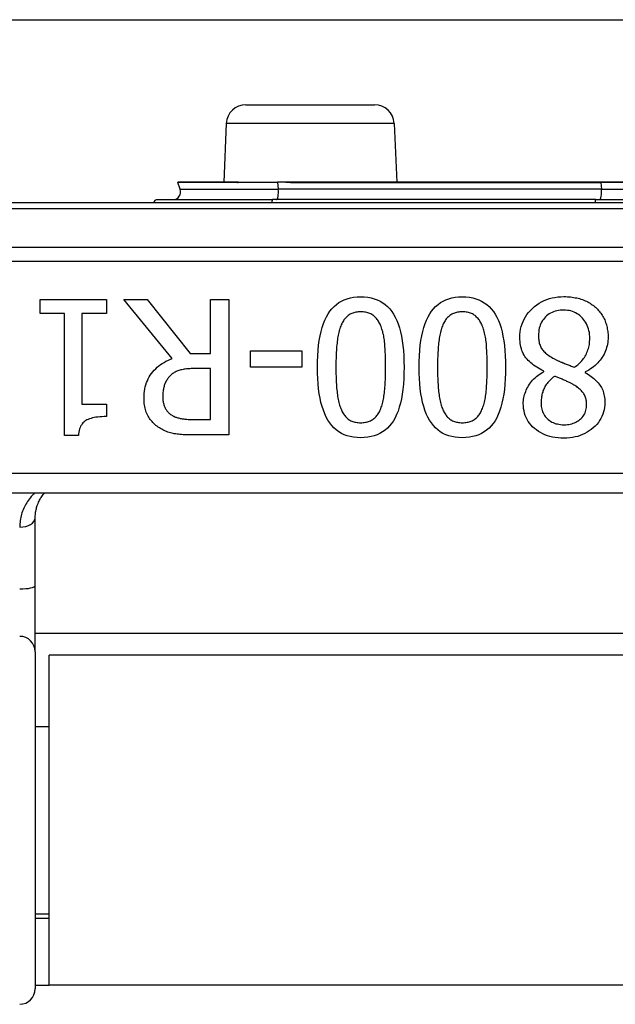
# Model space of a CAD drawing. Header units: inches. Extents: x 20 to 683, y 61 to 320.
# Tile 120 of 204: x 159.255 to 159.861, y 180.756 to 181.759. Entities that reach past the tile are written whole.
import ezdxf

# ---------------------------------------------------------------- set-up
doc = ezdxf.new("R2010")
doc.units = ezdxf.units.IN
doc.header["$MEASUREMENT"] = 0
doc.layers.add('Visible Edges(ANSI)', color=7, linetype='Continuous', lineweight=25)
doc.layers.add('Visible Tangent Edges(ANSI)', color=7, linetype='Continuous', lineweight=25)

msp = doc.modelspace()

# ---------------------------------------------------------------- linework, layer by layer
at = {"layer": 'Visible Edges(ANSI)'}
for p, q in [((93.2813, 181.7587), (163.2173, 181.7587)), ((159.4854, 181.6722), (159.6163, 181.6722)), ((159.4654, 181.6531), (159.4628, 181.5934)), ((159.6363, 181.6531), (159.6389, 181.5934)), ((159.4185, 181.5861), (159.4161, 181.5929)), ((159.4771, 181.5934), (159.4164, 181.5934)), ((159.4777, 181.5934), (159.4771, 181.5934)), ((159.4779, 181.5934), (159.4777, 181.5934)), ((159.4779, 181.5934), (159.5177, 181.5934)), ((159.526, 181.5934), (159.5177, 181.5934)), ((159.5363, 181.5934), (159.526, 181.5934)), ((159.8467, 181.5934), (159.5363, 181.5934)), ((159.955, 181.5934), (159.8467, 181.5934)), ((159.3953, 181.5755), (159.5126, 181.5755)), ((159.8415, 181.5755), (159.5126, 181.5755)), ((159.8415, 181.5755), (159.9602, 181.5755)), ((160.8419, 181.5722), (158.9597, 181.5722)), ((159.2761, 181.4596), (159.2761, 181.4737)), ((159.2761, 181.4737), (159.3434, 181.4737)), ((159.3434, 181.4737), (159.3434, 181.4596)), ((159.4102, 181.4137), (159.3612, 181.4737)), ((159.3612, 181.4737), (159.385, 181.4737)), ((159.385, 181.4737), (159.4286, 181.4188)), ((159.4495, 181.4737), (159.4679, 181.4737)), ((159.4495, 181.4188), (159.4495, 181.4737)), ((159.4679, 181.4737), (159.4679, 181.3359)), ((159.3006, 181.4596), (159.2761, 181.4596)), ((159.3006, 181.3354), (159.3006, 181.4596)), ((159.3183, 181.4596), (159.3183, 181.3672)), ((159.3434, 181.4596), (159.3183, 181.4596)), ((159.4286, 181.4188), (159.4495, 181.4188)), ((159.4901, 181.405), (159.4901, 181.4217)), ((159.4901, 181.4217), (159.5422, 181.4217)), ((159.5422, 181.4217), (159.5422, 181.405)), ((159.4495, 181.4035), (159.4335, 181.4035)), ((159.4495, 181.3517), (159.4495, 181.4035)), ((159.5422, 181.405), (159.4901, 181.405)), ((159.7887, 181.4003), (159.7887, 181.4009)), ((159.8307, 181.4001), (159.8307, 181.3995)), ((159.3183, 181.3672), (159.3434, 181.3672)), ((159.3434, 181.3672), (159.3434, 181.3546)), ((159.4313, 181.3517), (159.4495, 181.3517)), ((159.3149, 181.3354), (159.3006, 181.3354)), ((159.4679, 181.3359), (159.4323, 181.3359)), ((159.1508, 181.277), (160.6508, 181.277)), ((159.2709, 181.1827), (159.2709, 181.2512)), ((159.2709, 181.1152), (159.2709, 181.1827)), ((160.5308, 181.1337), (159.2709, 181.1337)), ((159.2709, 181.1152), (159.2709, 180.772)), ((159.2853, 180.7757), (159.2853, 181.1117)), ((160.5163, 181.1117), (159.2853, 181.1117)), ((159.2709, 181.0392), (159.2853, 181.0392)), ((159.2709, 180.8483), (159.2853, 180.8483)), ((159.2853, 180.8437), (159.2709, 180.8437)), ((159.2709, 180.7757), (159.2853, 180.7757)), ((160.5163, 180.7757), (159.2853, 180.7757))]:
    msp.add_line(p, q, dxfattribs=at)
at = {"layer": 'Visible Edges(ANSI)', "flags": 128}
for points in [[(159.5582, 181.4048), (159.5583, 181.4108), (159.5585, 181.4166), (159.5589, 181.4221), (159.5594, 181.4273), (159.5601, 181.4322), (159.5609, 181.4369), (159.5619, 181.4413), (159.563, 181.4454), (159.5643, 181.4493), (159.5657, 181.4529), (159.5673, 181.4562), (159.569, 181.4592), (159.5708, 181.462), (159.5729, 181.4645), (159.5751, 181.4668), (159.5775, 181.4689), (159.58, 181.4707), (159.5827, 181.4722), (159.5855, 181.4736), (159.5885, 181.4746), (159.5917, 181.4755), (159.595, 181.4761), (159.5985, 181.4764), (159.6022, 181.4766)], [(159.6022, 181.4766), (159.6059, 181.4764), (159.6094, 181.4761), (159.6128, 181.4755), (159.616, 181.4746), (159.6191, 181.4735), (159.6219, 181.4721), (159.6246, 181.4705), (159.6272, 181.4687), (159.6295, 181.4666), (159.6317, 181.4643), (159.6338, 181.4617), (159.6356, 181.4589), (159.6373, 181.4558), (159.6389, 181.4525), (159.6403, 181.4489), (159.6416, 181.445), (159.6427, 181.4409), (159.6436, 181.4365), (159.6444, 181.4319), (159.6451, 181.427), (159.6456, 181.4219), (159.646, 181.4165), (159.6462, 181.4108), (159.6463, 181.4049)], [(159.6616, 181.4048), (159.6617, 181.4108), (159.6619, 181.4166), (159.6623, 181.4221), (159.6628, 181.4273), (159.6635, 181.4322), (159.6643, 181.4369), (159.6653, 181.4413), (159.6664, 181.4454), (159.6677, 181.4493), (159.6691, 181.4529), (159.6707, 181.4562), (159.6724, 181.4592), (159.6743, 181.462), (159.6763, 181.4645), (159.6785, 181.4668), (159.6809, 181.4689), (159.6834, 181.4707), (159.6861, 181.4722), (159.6889, 181.4736), (159.6919, 181.4746), (159.6951, 181.4755), (159.6984, 181.4761), (159.7019, 181.4764), (159.7056, 181.4766)], [(159.7056, 181.4766), (159.7093, 181.4764), (159.7129, 181.4761), (159.7162, 181.4755), (159.7194, 181.4746), (159.7225, 181.4735), (159.7253, 181.4721), (159.728, 181.4705), (159.7306, 181.4687), (159.7329, 181.4666), (159.7351, 181.4643), (159.7372, 181.4617), (159.739, 181.4589), (159.7407, 181.4558), (159.7423, 181.4525), (159.7437, 181.4489), (159.745, 181.445), (159.7461, 181.4409), (159.747, 181.4365), (159.7479, 181.4319), (159.7485, 181.427), (159.749, 181.4219), (159.7494, 181.4165), (159.7496, 181.4108), (159.7497, 181.4049)], [(159.7642, 181.4353), (159.7643, 181.4382), (159.7646, 181.441), (159.765, 181.4437), (159.7656, 181.4464), (159.7664, 181.449), (159.7674, 181.4515), (159.7686, 181.4539), (159.7699, 181.4562), (159.7714, 181.4585), (159.7731, 181.4607), (159.775, 181.4628), (159.7771, 181.4648), (159.7792, 181.4668), (159.7815, 181.4685), (159.7839, 181.4701), (159.7863, 181.4715), (159.7889, 181.4727), (159.7915, 181.4738), (159.7942, 181.4747), (159.797, 181.4755), (159.7999, 181.476), (159.8029, 181.4765), (159.806, 181.4767), (159.8091, 181.4768)], [(159.8091, 181.4768), (159.8108, 181.4768), (159.8125, 181.4767), (159.8141, 181.4766), (159.8158, 181.4765), (159.8174, 181.4763), (159.8189, 181.476), (159.8205, 181.4757), (159.822, 181.4754), (159.8235, 181.4751), (159.825, 181.4747), (159.8264, 181.4742), (159.8278, 181.4737), (159.8292, 181.4732), (159.8306, 181.4726), (159.8319, 181.472), (159.8332, 181.4714), (159.8344, 181.4707), (159.8356, 181.47), (159.8368, 181.4692), (159.8379, 181.4685), (159.839, 181.4676), (159.8401, 181.4668), (159.8412, 181.4659), (159.8422, 181.465)], [(159.8089, 181.4631), (159.807, 181.463), (159.8051, 181.4629), (159.8034, 181.4626), (159.8017, 181.4623), (159.8, 181.4618), (159.7984, 181.4613), (159.7969, 181.4607), (159.7954, 181.46), (159.794, 181.4591), (159.7927, 181.4582), (159.7914, 181.4572), (159.7902, 181.4561), (159.7891, 181.4549), (159.7881, 181.4536), (159.7872, 181.4523), (159.7863, 181.4509), (159.7856, 181.4494), (159.785, 181.4478), (159.7844, 181.4462), (159.784, 181.4445), (159.7836, 181.4428), (159.7834, 181.4409), (159.7833, 181.439), (159.7832, 181.437)], [(159.8354, 181.4342), (159.8353, 181.4363), (159.8351, 181.4383), (159.8349, 181.4402), (159.8345, 181.4421), (159.834, 181.4439), (159.8335, 181.4457), (159.8328, 181.4474), (159.832, 181.449), (159.8311, 181.4506), (159.8301, 181.4521), (159.829, 181.4535), (159.8278, 181.4549), (159.8265, 181.4562), (159.8252, 181.4574), (159.8238, 181.4585), (159.8224, 181.4594), (159.8209, 181.4603), (159.8193, 181.461), (159.8177, 181.4616), (159.8161, 181.4622), (159.8143, 181.4625), (159.8126, 181.4628), (159.8108, 181.463), (159.8089, 181.4631)], [(159.8422, 181.465), (159.8431, 181.464), (159.844, 181.463), (159.8449, 181.462), (159.8457, 181.461), (159.8465, 181.46), (159.8473, 181.4589), (159.848, 181.4578), (159.8487, 181.4566), (159.8493, 181.4555), (159.8499, 181.4543), (159.8505, 181.453), (159.851, 181.4518), (159.8515, 181.4505), (159.8519, 181.4492), (159.8523, 181.4479), (159.8527, 181.4466), (159.853, 181.4453), (159.8532, 181.4439), (159.8535, 181.4426), (159.8537, 181.4412), (159.8538, 181.4398), (159.8539, 181.4384), (159.854, 181.437), (159.854, 181.4356)], [(159.6022, 181.4613), (159.6009, 181.4612), (159.5997, 181.4612), (159.5986, 181.461), (159.5974, 181.4609), (159.5963, 181.4606), (159.5953, 181.4604), (159.5942, 181.46), (159.5932, 181.4597), (159.5923, 181.4592), (159.5914, 181.4588), (159.5905, 181.4582), (159.5896, 181.4576), (159.5888, 181.457), (159.588, 181.4563), (159.5873, 181.4556), (159.5866, 181.4548), (159.5859, 181.454), (159.5852, 181.4531), (159.5846, 181.4522), (159.584, 181.4512), (159.5834, 181.4502), (159.5829, 181.4491), (159.5824, 181.4479), (159.5819, 181.4468)], [(159.6229, 181.4464), (159.6224, 181.4476), (159.6219, 181.4487), (159.6214, 181.4498), (159.6208, 181.4508), (159.6202, 181.4518), (159.6196, 181.4527), (159.6189, 181.4536), (159.6183, 181.4545), (159.6175, 181.4553), (159.6168, 181.456), (159.616, 181.4568), (159.6152, 181.4574), (159.6144, 181.458), (159.6135, 181.4586), (159.6125, 181.4591), (159.6115, 181.4596), (159.6105, 181.46), (159.6095, 181.4603), (159.6084, 181.4606), (159.6072, 181.4608), (159.606, 181.461), (159.6048, 181.4612), (159.6035, 181.4612), (159.6022, 181.4613)], [(159.7056, 181.4613), (159.7043, 181.4612), (159.7031, 181.4612), (159.702, 181.461), (159.7008, 181.4609), (159.6997, 181.4606), (159.6987, 181.4604), (159.6976, 181.46), (159.6966, 181.4597), (159.6957, 181.4592), (159.6948, 181.4588), (159.6939, 181.4582), (159.693, 181.4576), (159.6922, 181.457), (159.6914, 181.4563), (159.6907, 181.4556), (159.69, 181.4548), (159.6893, 181.454), (159.6886, 181.4531), (159.688, 181.4522), (159.6874, 181.4512), (159.6868, 181.4502), (159.6863, 181.4491), (159.6858, 181.4479), (159.6853, 181.4468)], [(159.7263, 181.4464), (159.7258, 181.4476), (159.7253, 181.4487), (159.7248, 181.4498), (159.7242, 181.4508), (159.7236, 181.4518), (159.723, 181.4527), (159.7223, 181.4536), (159.7217, 181.4545), (159.7209, 181.4553), (159.7202, 181.456), (159.7194, 181.4568), (159.7186, 181.4574), (159.7178, 181.458), (159.7169, 181.4586), (159.7159, 181.4591), (159.715, 181.4596), (159.7139, 181.46), (159.7129, 181.4603), (159.7118, 181.4606), (159.7106, 181.4608), (159.7094, 181.461), (159.7082, 181.4612), (159.7069, 181.4612), (159.7056, 181.4613)], [(159.5819, 181.4468), (159.5814, 181.4456), (159.581, 181.4444), (159.5806, 181.4431), (159.5803, 181.4418), (159.5799, 181.4404), (159.5796, 181.439), (159.5793, 181.4376), (159.579, 181.436), (159.5787, 181.4345), (159.5785, 181.4328), (159.5783, 181.4312), (159.5781, 181.4294), (159.5779, 181.4277), (159.5777, 181.4258), (159.5776, 181.424), (159.5775, 181.422), (159.5773, 181.4201), (159.5772, 181.418), (159.5772, 181.4159), (159.5771, 181.4138), (159.577, 181.4116), (159.577, 181.4094), (159.577, 181.4071), (159.577, 181.4048)], [(159.6275, 181.4049), (159.6275, 181.4073), (159.6275, 181.4096), (159.6275, 181.4118), (159.6274, 181.414), (159.6274, 181.4161), (159.6273, 181.4182), (159.6272, 181.4202), (159.6271, 181.4221), (159.627, 181.424), (159.6269, 181.4257), (159.6268, 181.4275), (159.6266, 181.4291), (159.6265, 181.4307), (159.6263, 181.4323), (159.6261, 181.4338), (159.6258, 181.4354), (159.6256, 181.4368), (159.6253, 181.4383), (159.6249, 181.4397), (159.6246, 181.4411), (159.6242, 181.4425), (159.6238, 181.4438), (159.6233, 181.4451), (159.6229, 181.4464)], [(159.6853, 181.4468), (159.6848, 181.4456), (159.6844, 181.4444), (159.684, 181.4431), (159.6837, 181.4418), (159.6833, 181.4404), (159.683, 181.439), (159.6827, 181.4376), (159.6824, 181.436), (159.6821, 181.4345), (159.6819, 181.4328), (159.6817, 181.4312), (159.6815, 181.4294), (159.6813, 181.4277), (159.6811, 181.4258), (159.681, 181.424), (159.6809, 181.422), (159.6807, 181.4201), (159.6806, 181.418), (159.6806, 181.4159), (159.6805, 181.4138), (159.6804, 181.4116), (159.6804, 181.4094), (159.6804, 181.4071), (159.6804, 181.4048)], [(159.7309, 181.4049), (159.7309, 181.4073), (159.7309, 181.4096), (159.7309, 181.4118), (159.7308, 181.414), (159.7308, 181.4161), (159.7307, 181.4182), (159.7306, 181.4202), (159.7305, 181.4221), (159.7304, 181.424), (159.7303, 181.4257), (159.7302, 181.4275), (159.7301, 181.4291), (159.7299, 181.4307), (159.7297, 181.4323), (159.7295, 181.4338), (159.7292, 181.4354), (159.729, 181.4368), (159.7287, 181.4383), (159.7283, 181.4397), (159.728, 181.4411), (159.7276, 181.4425), (159.7272, 181.4438), (159.7267, 181.4451), (159.7263, 181.4464)], [(159.7887, 181.4009), (159.7867, 181.4018), (159.7848, 181.4028), (159.783, 181.4038), (159.7813, 181.4049), (159.7796, 181.4059), (159.7781, 181.4071), (159.7766, 181.4082), (159.7752, 181.4094), (159.7739, 181.4106), (159.7726, 181.4119), (159.7715, 181.4132), (159.7704, 181.4145), (159.7694, 181.4159), (159.7685, 181.4173), (159.7677, 181.4188), (159.767, 181.4204), (159.7663, 181.422), (159.7658, 181.4237), (159.7653, 181.4255), (159.7649, 181.4273), (159.7646, 181.4292), (159.7644, 181.4311), (159.7643, 181.4332), (159.7642, 181.4353)], [(159.7832, 181.437), (159.7832, 181.4357), (159.7833, 181.4343), (159.7834, 181.433), (159.7836, 181.4318), (159.7838, 181.4306), (159.784, 181.4294), (159.7843, 181.4283), (159.7847, 181.4273), (159.7851, 181.4263), (159.7855, 181.4253), (159.786, 181.4244), (159.7866, 181.4235), (159.7872, 181.4227), (159.7878, 181.4219), (159.7886, 181.421), (159.7895, 181.4202), (159.7904, 181.4193), (159.7914, 181.4185), (159.7926, 181.4176), (159.7937, 181.4168), (159.795, 181.4159), (159.7964, 181.4151), (159.7979, 181.4142), (159.7994, 181.4134)], [(159.8196, 181.4048), (159.8208, 181.4056), (159.822, 181.4065), (159.8232, 181.4074), (159.8243, 181.4084), (159.8253, 181.4094), (159.8263, 181.4104), (159.8273, 181.4115), (159.8282, 181.4126), (159.829, 181.4137), (159.8298, 181.4149), (159.8306, 181.416), (159.8313, 181.4173), (159.8319, 181.4185), (159.8325, 181.4198), (159.8331, 181.4211), (159.8335, 181.4225), (159.834, 181.4239), (159.8343, 181.4253), (159.8346, 181.4267), (159.8349, 181.4281), (159.8351, 181.4296), (159.8352, 181.4311), (159.8353, 181.4327), (159.8354, 181.4342)], [(159.854, 181.4356), (159.854, 181.4337), (159.8538, 181.4319), (159.8536, 181.4301), (159.8533, 181.4283), (159.853, 181.4266), (159.8525, 181.4249), (159.852, 181.4232), (159.8513, 181.4215), (159.8506, 181.4198), (159.8499, 181.4182), (159.849, 181.4166), (159.848, 181.415), (159.847, 181.4135), (159.8459, 181.412), (159.8447, 181.4106), (159.8434, 181.4092), (159.8421, 181.4079), (159.8407, 181.4066), (159.8392, 181.4054), (159.8377, 181.4042), (159.836, 181.4031), (159.8343, 181.402), (159.8325, 181.401), (159.8307, 181.4001)], [(159.3817, 181.3733), (159.3817, 181.3758), (159.3819, 181.3782), (159.3821, 181.3805), (159.3825, 181.3828), (159.383, 181.385), (159.3836, 181.3871), (159.3843, 181.3892), (159.3851, 181.3912), (159.386, 181.3932), (159.387, 181.395), (159.3881, 181.3968), (159.3894, 181.3986), (159.3907, 181.4002), (159.3921, 181.4018), (159.3936, 181.4033), (159.3951, 181.4048), (159.3967, 181.4062), (159.3984, 181.4075), (159.4002, 181.4087), (159.4021, 181.4098), (159.404, 181.4109), (159.406, 181.4119), (159.4081, 181.4128), (159.4102, 181.4137)], [(159.7994, 181.4134), (159.7999, 181.4131), (159.8005, 181.4128), (159.8011, 181.4125), (159.8017, 181.4121), (159.8024, 181.4118), (159.8031, 181.4115), (159.8038, 181.4112), (159.8045, 181.4109), (159.8053, 181.4105), (159.8061, 181.4102), (159.8069, 181.4099), (159.8078, 181.4095), (159.8087, 181.4092), (159.8096, 181.4088), (159.8105, 181.4084), (159.8114, 181.4081), (159.8124, 181.4077), (159.8134, 181.4073), (159.8143, 181.4069), (159.8154, 181.4065), (159.8164, 181.4061), (159.8174, 181.4056), (159.8185, 181.4052), (159.8196, 181.4048)], [(159.4335, 181.4035), (159.4322, 181.4035), (159.4309, 181.4035), (159.4296, 181.4035), (159.4284, 181.4034), (159.4271, 181.4033), (159.4259, 181.4032), (159.4248, 181.4031), (159.4236, 181.4029), (159.4225, 181.4028), (159.4214, 181.4026), (159.4203, 181.4024), (159.4192, 181.4021), (159.4182, 181.4019), (159.4172, 181.4016), (159.4162, 181.4013), (159.4152, 181.4009), (159.4143, 181.4005), (159.4134, 181.4), (159.4125, 181.3995), (159.4117, 181.399), (159.4109, 181.3984), (159.4101, 181.3978), (159.4093, 181.3971), (159.4086, 181.3964)], [(159.6022, 181.3331), (159.5985, 181.3332), (159.595, 181.3336), (159.5916, 181.3342), (159.5884, 181.3351), (159.5854, 181.3362), (159.5825, 181.3375), (159.5798, 181.3392), (159.5773, 181.341), (159.5749, 181.3431), (159.5727, 181.3455), (159.5707, 181.3481), (159.5689, 181.3509), (159.5672, 181.3541), (159.5656, 181.3574), (159.5642, 181.361), (159.5629, 181.3649), (159.5618, 181.369), (159.5609, 181.3733), (159.56, 181.3779), (159.5594, 181.3828), (159.5589, 181.3879), (159.5585, 181.3933), (159.5583, 181.3989), (159.5582, 181.4048)], [(159.577, 181.4048), (159.577, 181.4024), (159.577, 181.4001), (159.577, 181.3979), (159.5771, 181.3957), (159.5772, 181.3936), (159.5772, 181.3915), (159.5773, 181.3895), (159.5775, 181.3875), (159.5776, 181.3856), (159.5777, 181.3837), (159.5779, 181.3819), (159.5781, 181.3801), (159.5783, 181.3784), (159.5785, 181.3768), (159.5787, 181.3751), (159.579, 181.3736), (159.5793, 181.372), (159.5796, 181.3706), (159.5799, 181.3691), (159.5803, 181.3677), (159.5807, 181.3664), (159.5811, 181.3651), (159.5815, 181.3639), (159.582, 181.3627)], [(159.6463, 181.4049), (159.6462, 181.3988), (159.646, 181.393), (159.6456, 181.3875), (159.6451, 181.3822), (159.6444, 181.3773), (159.6436, 181.3726), (159.6426, 181.3682), (159.6415, 181.3641), (159.6402, 181.3602), (159.6388, 181.3566), (159.6372, 181.3533), (159.6355, 181.3503), (159.6336, 181.3476), (159.6316, 181.3451), (159.6294, 181.3428), (159.627, 181.3407), (159.6245, 181.339), (159.6218, 181.3374), (159.6189, 181.3361), (159.6159, 181.335), (159.6127, 181.3342), (159.6094, 181.3336), (159.6059, 181.3332), (159.6022, 181.3331)], [(159.6227, 181.3629), (159.6232, 181.3641), (159.6236, 181.3653), (159.624, 181.3666), (159.6244, 181.368), (159.6248, 181.3694), (159.6251, 181.3709), (159.6254, 181.3724), (159.6257, 181.3739), (159.6259, 181.3755), (159.6262, 181.3772), (159.6264, 181.3789), (159.6265, 181.3806), (159.6267, 181.3825), (159.6268, 181.3843), (159.627, 181.3862), (159.6271, 181.3881), (159.6272, 181.3901), (159.6273, 181.3921), (159.6274, 181.3941), (159.6274, 181.3962), (159.6275, 181.3983), (159.6275, 181.4005), (159.6275, 181.4026), (159.6275, 181.4049)], [(159.7056, 181.3331), (159.7019, 181.3332), (159.6984, 181.3336), (159.695, 181.3342), (159.6918, 181.3351), (159.6888, 181.3362), (159.6859, 181.3375), (159.6832, 181.3392), (159.6807, 181.341), (159.6783, 181.3431), (159.6762, 181.3455), (159.6741, 181.3481), (159.6723, 181.3509), (159.6706, 181.3541), (159.669, 181.3574), (159.6676, 181.361), (159.6663, 181.3649), (159.6652, 181.369), (159.6643, 181.3733), (159.6635, 181.3779), (159.6628, 181.3828), (159.6623, 181.3879), (159.6619, 181.3933), (159.6617, 181.3989), (159.6616, 181.4048)], [(159.6804, 181.4048), (159.6804, 181.4024), (159.6804, 181.4001), (159.6804, 181.3979), (159.6805, 181.3957), (159.6806, 181.3936), (159.6806, 181.3915), (159.6807, 181.3895), (159.6809, 181.3875), (159.681, 181.3856), (159.6811, 181.3837), (159.6813, 181.3819), (159.6815, 181.3801), (159.6817, 181.3784), (159.6819, 181.3768), (159.6821, 181.3751), (159.6824, 181.3736), (159.6827, 181.372), (159.683, 181.3706), (159.6833, 181.3691), (159.6837, 181.3677), (159.6841, 181.3664), (159.6845, 181.3651), (159.6849, 181.3639), (159.6854, 181.3627)], [(159.7497, 181.4049), (159.7496, 181.3988), (159.7494, 181.393), (159.749, 181.3875), (159.7485, 181.3822), (159.7478, 181.3773), (159.747, 181.3726), (159.746, 181.3682), (159.7449, 181.3641), (159.7436, 181.3602), (159.7422, 181.3566), (159.7406, 181.3533), (159.7389, 181.3503), (159.737, 181.3476), (159.735, 181.3451), (159.7328, 181.3428), (159.7304, 181.3407), (159.7279, 181.339), (159.7252, 181.3374), (159.7223, 181.3361), (159.7193, 181.335), (159.7161, 181.3342), (159.7128, 181.3336), (159.7093, 181.3332), (159.7056, 181.3331)], [(159.7261, 181.3629), (159.7266, 181.3641), (159.727, 181.3653), (159.7274, 181.3666), (159.7278, 181.368), (159.7282, 181.3694), (159.7285, 181.3709), (159.7288, 181.3724), (159.7291, 181.3739), (159.7293, 181.3755), (159.7296, 181.3772), (159.7298, 181.3789), (159.7299, 181.3806), (159.7301, 181.3825), (159.7302, 181.3843), (159.7304, 181.3862), (159.7305, 181.3881), (159.7306, 181.3901), (159.7307, 181.3921), (159.7308, 181.3941), (159.7308, 181.3962), (159.7309, 181.3983), (159.7309, 181.4005), (159.7309, 181.4026), (159.7309, 181.4049)], [(159.4086, 181.3964), (159.4079, 181.3958), (159.4073, 181.3951), (159.4067, 181.3944), (159.4061, 181.3937), (159.4056, 181.393), (159.4051, 181.3922), (159.4046, 181.3914), (159.4041, 181.3906), (159.4037, 181.3898), (159.4033, 181.389), (159.403, 181.3881), (159.4026, 181.3872), (159.4023, 181.3863), (159.4021, 181.3854), (159.4018, 181.3844), (159.4016, 181.3835), (159.4014, 181.3825), (159.4012, 181.3814), (159.4011, 181.3804), (159.401, 181.3793), (159.4009, 181.3782), (159.4008, 181.3771), (159.4008, 181.3759), (159.4007, 181.3747)], [(159.7677, 181.3678), (159.7677, 181.3694), (159.7678, 181.3709), (159.768, 181.3724), (159.7683, 181.374), (159.7686, 181.3755), (159.769, 181.377), (159.7695, 181.3785), (159.7701, 181.3801), (159.7707, 181.3816), (159.7714, 181.3831), (159.7722, 181.3846), (159.7731, 181.3861), (159.774, 181.3876), (159.775, 181.389), (159.7761, 181.3904), (159.7772, 181.3917), (159.7784, 181.393), (159.7797, 181.3942), (159.781, 181.3953), (159.7824, 181.3964), (159.7839, 181.3975), (159.7854, 181.3985), (159.787, 181.3994), (159.7887, 181.4003)], [(159.7995, 181.3956), (159.7982, 181.3946), (159.797, 181.3936), (159.7958, 181.3925), (159.7947, 181.3915), (159.7937, 181.3904), (159.7928, 181.3894), (159.7919, 181.3883), (159.7911, 181.3873), (159.7904, 181.3862), (159.7897, 181.3851), (159.7891, 181.384), (159.7886, 181.3829), (159.7882, 181.3818), (159.7877, 181.3807), (159.7874, 181.3796), (159.787, 181.3784), (159.7867, 181.3772), (159.7865, 181.3759), (159.7863, 181.3747), (159.7861, 181.3734), (159.7859, 181.3721), (159.7859, 181.3708), (159.7858, 181.3694), (159.7858, 181.368)], [(159.8189, 181.387), (159.8184, 181.3873), (159.8179, 181.3876), (159.8173, 181.3879), (159.8167, 181.3882), (159.8161, 181.3885), (159.8154, 181.3889), (159.8146, 181.3892), (159.8138, 181.3896), (159.813, 181.39), (159.8121, 181.3904), (159.8112, 181.3909), (159.8102, 181.3913), (159.8092, 181.3918), (159.8083, 181.3922), (159.8073, 181.3926), (159.8064, 181.393), (159.8055, 181.3934), (159.8046, 181.3938), (159.8037, 181.3941), (159.8028, 181.3944), (159.802, 181.3948), (159.8011, 181.3951), (159.8003, 181.3953), (159.7995, 181.3956)], [(159.8307, 181.3995), (159.8323, 181.3985), (159.8339, 181.3975), (159.8354, 181.3965), (159.8369, 181.3955), (159.8382, 181.3944), (159.8395, 181.3933), (159.8407, 181.3922), (159.8419, 181.3911), (159.843, 181.39), (159.844, 181.3889), (159.8449, 181.3877), (159.8457, 181.3866), (159.8465, 181.3854), (159.8472, 181.3841), (159.8479, 181.3828), (159.8485, 181.3815), (159.849, 181.3801), (159.8494, 181.3787), (159.8498, 181.3772), (159.8501, 181.3756), (159.8503, 181.3741), (159.8505, 181.3724), (159.8506, 181.3708), (159.8506, 181.369)], [(159.8321, 181.3669), (159.8321, 181.368), (159.832, 181.3691), (159.8319, 181.3702), (159.8317, 181.3712), (159.8315, 181.3722), (159.8313, 181.3732), (159.831, 181.3742), (159.8306, 181.3751), (159.8303, 181.376), (159.8298, 181.3768), (159.8293, 181.3777), (159.8288, 181.3785), (159.8282, 181.3793), (159.8276, 181.38), (159.827, 181.3808), (159.8263, 181.3815), (159.8255, 181.3823), (159.8247, 181.383), (159.8239, 181.3837), (159.823, 181.3844), (159.822, 181.3851), (159.821, 181.3857), (159.82, 181.3864), (159.8189, 181.387)], [(159.3973, 181.3431), (159.3961, 181.3439), (159.395, 181.3448), (159.3938, 181.3456), (159.3928, 181.3465), (159.3918, 181.3475), (159.3908, 181.3485), (159.3899, 181.3495), (159.389, 181.3505), (159.3881, 181.3516), (159.3873, 181.3528), (159.3866, 181.3539), (159.3858, 181.3551), (159.3852, 181.3564), (159.3846, 181.3577), (159.384, 181.359), (159.3835, 181.3604), (159.3831, 181.3618), (159.3827, 181.3633), (159.3824, 181.3649), (159.3821, 181.3664), (159.3819, 181.3681), (159.3818, 181.3698), (159.3817, 181.3715), (159.3817, 181.3733)], [(159.4007, 181.3747), (159.4008, 181.3737), (159.4008, 181.3728), (159.4009, 181.3718), (159.401, 181.3709), (159.4011, 181.3699), (159.4013, 181.3691), (159.4015, 181.3682), (159.4017, 181.3673), (159.4019, 181.3665), (159.4022, 181.3657), (159.4025, 181.3648), (159.4029, 181.3641), (159.4032, 181.3633), (159.4036, 181.3626), (159.4041, 181.3619), (159.4045, 181.3612), (159.405, 181.3605), (159.4056, 181.3598), (159.4061, 181.3592), (159.4067, 181.3586), (159.4074, 181.358), (159.408, 181.3575), (159.4087, 181.3569), (159.4095, 181.3564)], [(159.582, 181.3627), (159.5825, 181.3615), (159.583, 181.3604), (159.5835, 181.3594), (159.5841, 181.3584), (159.5847, 181.3574), (159.5853, 181.3565), (159.5859, 181.3556), (159.5866, 181.3548), (159.5873, 181.354), (159.5881, 181.3533), (159.5888, 181.3526), (159.5896, 181.352), (159.5905, 181.3514), (159.5913, 181.3509), (159.5922, 181.3504), (159.5932, 181.35), (159.5942, 181.3496), (159.5952, 181.3493), (159.5963, 181.349), (159.5974, 181.3488), (159.5985, 181.3486), (159.5997, 181.3485), (159.6009, 181.3484), (159.6022, 181.3484)], [(159.6022, 181.3484), (159.6035, 181.3484), (159.6047, 181.3485), (159.6059, 181.3486), (159.607, 181.3488), (159.6081, 181.349), (159.6092, 181.3493), (159.6103, 181.3496), (159.6113, 181.35), (159.6122, 181.3504), (159.6131, 181.3509), (159.614, 181.3514), (159.6149, 181.352), (159.6157, 181.3526), (159.6165, 181.3533), (159.6172, 181.354), (159.618, 181.3548), (159.6186, 181.3557), (159.6193, 181.3565), (159.62, 181.3575), (159.6206, 181.3585), (159.6212, 181.3595), (159.6217, 181.3606), (159.6222, 181.3617), (159.6227, 181.3629)], [(159.6854, 181.3627), (159.6859, 181.3615), (159.6864, 181.3604), (159.6869, 181.3594), (159.6875, 181.3584), (159.6881, 181.3574), (159.6887, 181.3565), (159.6893, 181.3556), (159.69, 181.3548), (159.6907, 181.354), (159.6915, 181.3533), (159.6922, 181.3526), (159.693, 181.352), (159.6939, 181.3514), (159.6947, 181.3509), (159.6956, 181.3504), (159.6966, 181.35), (159.6976, 181.3496), (159.6986, 181.3493), (159.6997, 181.349), (159.7008, 181.3488), (159.7019, 181.3486), (159.7031, 181.3485), (159.7043, 181.3484), (159.7056, 181.3484)], [(159.7056, 181.3484), (159.7069, 181.3484), (159.7081, 181.3485), (159.7093, 181.3486), (159.7104, 181.3488), (159.7115, 181.349), (159.7126, 181.3493), (159.7137, 181.3496), (159.7147, 181.35), (159.7156, 181.3504), (159.7165, 181.3509), (159.7174, 181.3514), (159.7183, 181.352), (159.7191, 181.3526), (159.7199, 181.3533), (159.7206, 181.354), (159.7214, 181.3548), (159.7221, 181.3557), (159.7227, 181.3565), (159.7234, 181.3575), (159.724, 181.3585), (159.7246, 181.3595), (159.7251, 181.3606), (159.7256, 181.3617), (159.7261, 181.3629)], [(159.8091, 181.3327), (159.806, 181.3328), (159.8031, 181.333), (159.8002, 181.3334), (159.7974, 181.3338), (159.7948, 181.3345), (159.7922, 181.3352), (159.7897, 181.3361), (159.7874, 181.3371), (159.7851, 181.3383), (159.783, 181.3396), (159.781, 181.341), (159.779, 181.3426), (159.7772, 181.3442), (159.7756, 181.346), (159.7741, 181.3478), (159.7727, 181.3497), (159.7715, 181.3517), (159.7705, 181.3538), (159.7696, 181.3559), (159.7689, 181.3582), (159.7684, 181.3605), (159.768, 181.3628), (159.7678, 181.3653), (159.7677, 181.3678)], [(159.7858, 181.368), (159.7858, 181.3665), (159.7859, 181.365), (159.7862, 181.3636), (159.7865, 181.3622), (159.7868, 181.3608), (159.7873, 181.3595), (159.7879, 181.3583), (159.7885, 181.357), (159.7893, 181.3559), (159.7901, 181.3547), (159.791, 181.3536), (159.792, 181.3526), (159.793, 181.3516), (159.7942, 181.3507), (159.7954, 181.3499), (159.7966, 181.3491), (159.798, 181.3485), (159.7994, 181.3479), (159.8009, 181.3474), (159.8024, 181.3471), (159.804, 181.3468), (159.8057, 181.3465), (159.8074, 181.3464), (159.8092, 181.3464)], [(159.8506, 181.369), (159.8506, 181.3665), (159.8503, 181.364), (159.8499, 181.3616), (159.8493, 181.3593), (159.8486, 181.357), (159.8477, 181.3548), (159.8467, 181.3527), (159.8454, 181.3506), (159.8441, 181.3486), (159.8425, 181.3467), (159.8408, 181.3449), (159.8389, 181.3431), (159.8369, 181.3415), (159.8348, 181.34), (159.8327, 181.3386), (159.8304, 181.3374), (159.828, 181.3363), (159.8256, 181.3353), (159.8231, 181.3345), (159.8205, 181.3339), (159.8178, 181.3334), (159.815, 181.333), (159.8121, 181.3328), (159.8091, 181.3327)], [(159.8092, 181.3464), (159.8109, 181.3464), (159.8125, 181.3465), (159.814, 181.3467), (159.8155, 181.347), (159.817, 181.3473), (159.8184, 181.3478), (159.8197, 181.3482), (159.821, 181.3488), (159.8223, 181.3495), (159.8235, 181.3502), (159.8246, 181.351), (159.8257, 181.3519), (159.8267, 181.3528), (159.8277, 181.3538), (159.8285, 181.3549), (159.8293, 181.356), (159.8299, 181.3572), (159.8305, 181.3584), (159.831, 181.3597), (159.8314, 181.361), (159.8317, 181.3624), (159.8319, 181.3639), (159.8321, 181.3654), (159.8321, 181.3669)], [(159.3434, 181.3546), (159.341, 181.3546), (159.3388, 181.3545), (159.3367, 181.3544), (159.3347, 181.3542), (159.3328, 181.3539), (159.331, 181.3536), (159.3294, 181.3533), (159.3278, 181.3528), (159.3263, 181.3524), (159.3249, 181.3518), (159.3236, 181.3513), (159.3225, 181.3506), (159.3214, 181.3499), (159.3204, 181.3491), (159.3195, 181.3482), (159.3186, 181.3471), (159.3179, 181.346), (159.3172, 181.3448), (159.3166, 181.3435), (159.3161, 181.3421), (159.3157, 181.3406), (159.3153, 181.3389), (159.3151, 181.3372), (159.3149, 181.3354)], [(159.4095, 181.3564), (159.4101, 181.356), (159.4108, 181.3556), (159.4115, 181.3552), (159.4122, 181.3549), (159.4129, 181.3545), (159.4137, 181.3542), (159.4145, 181.3539), (159.4152, 181.3537), (159.416, 181.3534), (159.4169, 181.3532), (159.4177, 181.353), (159.4186, 181.3528), (159.4194, 181.3526), (159.4204, 181.3525), (159.4213, 181.3523), (159.4223, 181.3522), (159.4233, 181.3521), (159.4244, 181.352), (159.4254, 181.3519), (159.4265, 181.3518), (159.4277, 181.3518), (159.4289, 181.3518), (159.4301, 181.3517), (159.4313, 181.3517)], [(159.4323, 181.3359), (159.4304, 181.3359), (159.4285, 181.3359), (159.4267, 181.336), (159.4249, 181.336), (159.4232, 181.3361), (159.4215, 181.3362), (159.4199, 181.3363), (159.4183, 181.3364), (159.4168, 181.3366), (159.4153, 181.3368), (159.4139, 181.337), (159.4125, 181.3372), (159.4112, 181.3374), (159.4099, 181.3377), (159.4086, 181.338), (159.4073, 181.3384), (159.406, 181.3388), (159.4047, 181.3393), (159.4035, 181.3398), (159.4022, 181.3404), (159.401, 181.341), (159.3997, 181.3417), (159.3985, 181.3424), (159.3973, 181.3431)], [(159.2709, 181.2512), (159.2709, 181.2524), (159.271, 181.2537), (159.2711, 181.2549), (159.2712, 181.2561), (159.2714, 181.2573), (159.2716, 181.2585), (159.2718, 181.2596), (159.2721, 181.2608), (159.2724, 181.2619), (159.2727, 181.2631), (159.2731, 181.2642), (159.2735, 181.2653), (159.2739, 181.2663), (159.2744, 181.2674), (159.2749, 181.2684), (159.2754, 181.2694), (159.276, 181.2705), (159.2765, 181.2714), (159.2771, 181.2724), (159.2778, 181.2734), (159.2784, 181.2743), (159.2791, 181.2752), (159.2798, 181.2761), (159.2805, 181.277)]]:
    msp.add_lwpolyline(points, dxfattribs=at)
at = {"layer": 'Visible Edges(ANSI)'}
for centre, radius, start, end in [((159.4854, 181.6522), 0.02, 90, 177.5), ((159.6163, 181.6522), 0.02, 2.5, 90), ((159.4164, 181.593), 0.000394, 90, 200), ((159.4111, 181.5834), 0.00787, 270, 20), ((159.3953, 181.5715), 0.00394, 90, 169.9795), ((159.2552, 180.772), 0.0157, 270, 0)]:
    msp.add_arc(centre, radius, start, end, dxfattribs=at)
at = {"layer": 'Visible Tangent Edges(ANSI)'}
for p, q in [((159.6363, 181.6531), (159.4654, 181.6531)), ((159.4769, 181.5929), (159.4161, 181.5929)), ((159.4778, 181.5933), (159.4779, 181.5934)), ((159.5177, 181.5934), (159.5183, 181.5861)), ((159.5362, 181.5929), (159.8466, 181.5929)), ((159.9551, 181.5929), (159.8466, 181.5929)), ((159.8466, 181.5929), (159.8472, 181.5861)), ((159.4185, 181.5861), (159.5183, 181.5861)), ((159.8472, 181.5861), (159.5183, 181.5861)), ((159.8472, 181.5861), (159.9545, 181.5861)), ((158.9597, 181.5665), (160.8419, 181.5665)), ((160.6508, 181.5268), (159.1508, 181.5268)), ((159.1508, 181.5129), (160.6508, 181.5129)), ((160.6508, 181.2966), (159.1508, 181.2966))]:
    msp.add_line(p, q, dxfattribs=at)
at = {"layer": 'Visible Tangent Edges(ANSI)', "flags": 128}
for points in [[(159.4769, 181.5929), (159.477, 181.5929), (159.477, 181.5929), (159.4771, 181.5929), (159.4771, 181.5929), (159.4771, 181.5929), (159.4772, 181.5929), (159.4772, 181.5929), (159.4773, 181.5929), (159.4773, 181.5929), (159.4773, 181.593), (159.4774, 181.593), (159.4774, 181.593), (159.4775, 181.593), (159.4775, 181.593), (159.4775, 181.5931), (159.4776, 181.5931), (159.4776, 181.5931), (159.4776, 181.5931), (159.4777, 181.5932), (159.4777, 181.5932), (159.4777, 181.5932), (159.4778, 181.5932), (159.4778, 181.5933), (159.4778, 181.5933)], [(159.526, 181.5934), (159.5264, 181.5934), (159.5268, 181.5934), (159.5273, 181.5933), (159.5277, 181.5933), (159.5281, 181.5933), (159.5285, 181.5933), (159.529, 181.5932), (159.5294, 181.5932), (159.5298, 181.5932), (159.5302, 181.5932), (159.5307, 181.5931), (159.5311, 181.5931), (159.5315, 181.5931), (159.5319, 181.5931), (159.5324, 181.593), (159.5328, 181.593), (159.5332, 181.593), (159.5336, 181.593), (159.534, 181.5929), (159.5345, 181.5929), (159.5349, 181.5929), (159.5353, 181.5929), (159.5357, 181.5929), (159.5362, 181.5929)], [(159.2704, 181.277), (159.2692, 181.2758), (159.2681, 181.2746), (159.267, 181.2734), (159.266, 181.2722), (159.265, 181.2709), (159.2641, 181.2696), (159.2632, 181.2683), (159.2623, 181.2669), (159.2615, 181.2656), (159.2607, 181.2642), (159.26, 181.2627), (159.2593, 181.2613), (159.2587, 181.2598), (159.2581, 181.2583), (159.2575, 181.2568), (159.2571, 181.2552), (159.2566, 181.2536), (159.2563, 181.252), (159.2559, 181.2504), (159.2557, 181.2488), (159.2555, 181.2471), (159.2553, 181.2454), (159.2552, 181.2437), (159.2552, 181.242)]]:
    msp.add_lwpolyline(points, dxfattribs=at)
at = {"layer": 'Visible Tangent Edges(ANSI)'}
for centre, major_axis, ratio, start_param, end_param in [((159.4771, 181.593), (0, 0.000394), 0.548442, 0, 1.919862), ((159.478, 181.5934), (0.000281, -0.000276), 0.604942, 4.252306, 4.588732), ((159.5363, 181.593), (0, 0.000394), 0.245714, 0, 1.919862), ((159.8467, 181.593), (0, 0.000394), 0.245714, 0, 1.919862), ((159.5165, 181.5834), (0, -0.00787), 0.245714, 0, 1.919862), ((159.8454, 181.5834), (0, -0.00787), 0.245714, 0, 1.919862), ((159.5126, 181.5715), (0, 0.00394), 0.245714, 0, 1.395906), ((159.8415, 181.5715), (0, 0.00394), 0.245714, 0, 1.395906), ((159.2552, 181.2512), (0.0157, 0), 0.580671, 4.712389, 6.283185), ((159.2552, 181.1827), (0.0157, 0), 0.225879, 4.712389, 6.283185), ((159.2552, 181.1152), (0.0157, 0), 0.998608, 0, 1.570796)]:
    msp.add_ellipse(centre, major_axis=major_axis, ratio=ratio, start_param=start_param, end_param=end_param, dxfattribs=at)

doc.saveas('drawing.dxf')
